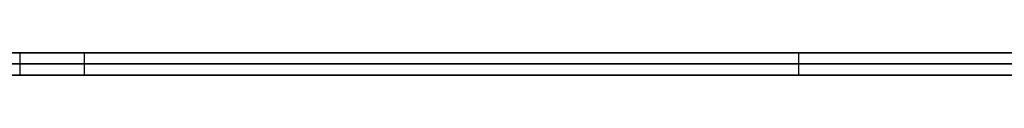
# Model space of a CAD drawing. Extents: x -3.09 to 3.09, y -0.36 to 1.94.
# Tile 98 of 168: x -0.828952 to -0.811507, y 1.8416 to 1.842. Entities that reach past the tile are written whole.
import ezdxf

# ---------------------------------------------------------------- set-up
doc = ezdxf.new("R2010")
doc.units = 0
doc.layers.get('0').update_dxf_attribs({"linetype": 'CONTINUOUS'})

# ---------------------------------------------------------------- blocks, each defined once
blk = doc.blocks.new('*U1')
at = {"extrusion": (0, 1, 0)}
for p, q in [((-3.01875, 1.842, 0.83), (3.01875, 1.842, 0.83)), ((3.01875, 1.842, -0.83), (-3.01875, 1.842, -0.83)), ((-2.92375, 1.842, -0.815), (2.92375, 1.842, -0.815)), ((2.92375, 1.842, 0.815), (-2.92375, 1.842, 0.815)), ((2.92375, 1.842, -0.7525), (-2.92375, 1.842, -0.7525)), ((-2.92375, 1.842, 0.7525), (2.92375, 1.842, 0.7525)), ((-2.45875, 1.842, -0.25), (-0.01875, 1.842, -0.25)), ((-0.01875, 1.842, 0.25), (-2.45875, 1.842, 0.25)), ((-2.45875, 1.8418, 0.25), (-0.01875, 1.8418, 0.25)), ((-0.01875, 1.8418, -0.25), (-2.45875, 1.8418, -0.25)), ((2.92375, 1.8416, -0.815), (-2.92375, 1.8416, -0.815)), ((-2.92375, 1.8416, 0.815), (2.92375, 1.8416, 0.815)), ((2.92375, 1.8416, -0.7525), (-2.92375, 1.8416, -0.7525)), ((-2.92375, 1.8416, 0.7525), (2.92375, 1.8416, 0.7525))]:
    blk.add_line(p, q, dxfattribs=at)
at = {"extrusion": (0, 0, -1)}
for p, q in [((-3.01875, 1.842, 0.83), (3.01875, 1.842, 0.83)), ((2.92375, 1.842, -0.7525), (-2.92375, 1.842, -0.7525)), ((2.92375, 1.842, 0.815), (-2.92375, 1.842, 0.815)), ((-0.01875, 1.842, 0.25), (-2.45875, 1.842, 0.25)), ((-2.45875, 1.8418, 0.25), (-0.01875, 1.8418, 0.25)), ((2.92375, 1.8416, -0.7525), (-2.92375, 1.8416, -0.7525)), ((-2.92375, 1.8416, 0.815), (2.92375, 1.8416, 0.815))]:
    blk.add_line(p, q, dxfattribs=at)
for p, q in [((3.01875, 1.842, -0.83), (-3.01875, 1.842, -0.83)), ((-2.92375, 1.842, 0.7525), (2.92375, 1.842, 0.7525)), ((-2.92375, 1.842, -0.815), (2.92375, 1.842, -0.815)), ((-2.45875, 1.842, -0.25), (-0.01875, 1.842, -0.25)), ((-0.828952, 1.842, 0.461102), (-0.828952, 1.8416, 0.461102)), ((-0.828952, 1.842, 0.461102), (-0.828952, 1.8416, 0.461102)), ((-0.827809, 1.842, 0.422489), (-0.827809, 1.8416, 0.422489)), ((-0.827809, 1.842, 0.499551), (-0.827809, 1.8416, 0.499551)), ((-0.827809, 1.842, 0.499551), (-0.827809, 1.8416, 0.499551)), ((-0.827809, 1.842, 0.422489), (-0.827809, 1.8416, 0.422489)), ((-0.815156, 1.842, 0.461102), (-0.815156, 1.8416, 0.461102)), ((-0.815156, 1.842, 0.461102), (-0.815156, 1.8416, 0.461102)), ((-0.01875, 1.8418, -0.25), (-2.45875, 1.8418, -0.25)), ((-2.92375, 1.8416, 0.7525), (2.92375, 1.8416, 0.7525)), ((2.92375, 1.8416, -0.815), (-2.92375, 1.8416, -0.815))]:
    blk.add_line(p, q)
for points in [[(-0.828955, 1.842, 0.421285), (-0.828825, 1.842, 0.421416), (-0.828696, 1.842, 0.421548), (-0.828568, 1.842, 0.421681), (-0.82844, 1.842, 0.421814), (-0.828312, 1.842, 0.421948), (-0.828186, 1.842, 0.422082), (-0.828059, 1.842, 0.422217), (-0.827934, 1.842, 0.422353), (-0.827809, 1.842, 0.422489)], [(-0.827809, 1.842, 0.499551), (-0.827937, 1.842, 0.499692), (-0.828066, 1.842, 0.499833), (-0.828196, 1.842, 0.499973), (-0.828326, 1.842, 0.500112), (-0.828456, 1.842, 0.500251), (-0.828587, 1.842, 0.500389), (-0.828719, 1.842, 0.500526), (-0.828851, 1.842, 0.500662), (-0.828983, 1.842, 0.500798)], [(-0.828955, 1.842, 0.421285), (-0.828825, 1.842, 0.421416), (-0.828696, 1.842, 0.421548), (-0.828568, 1.842, 0.421681), (-0.82844, 1.842, 0.421814), (-0.828312, 1.842, 0.421948), (-0.828186, 1.842, 0.422082), (-0.828059, 1.842, 0.422217), (-0.827934, 1.842, 0.422353), (-0.827809, 1.842, 0.422489)], [(-0.827809, 1.842, 0.499551), (-0.827937, 1.842, 0.499692), (-0.828066, 1.842, 0.499833), (-0.828196, 1.842, 0.499973), (-0.828326, 1.842, 0.500112), (-0.828456, 1.842, 0.500251), (-0.828587, 1.842, 0.500389), (-0.828719, 1.842, 0.500526), (-0.828851, 1.842, 0.500662), (-0.828983, 1.842, 0.500798)], [(-0.815156, 1.842, 0.461102), (-0.815156, 1.842, 0.461359), (-0.815157, 1.842, 0.461617), (-0.815159, 1.842, 0.461874), (-0.815161, 1.842, 0.46213), (-0.815165, 1.842, 0.462385), (-0.815169, 1.842, 0.46264), (-0.815173, 1.842, 0.462895), (-0.815179, 1.842, 0.463149), (-0.815185, 1.842, 0.463402), (-0.815192, 1.842, 0.463655), (-0.815199, 1.842, 0.463908), (-0.815208, 1.842, 0.464159), (-0.815217, 1.842, 0.464411), (-0.815227, 1.842, 0.464661), (-0.815237, 1.842, 0.464911), (-0.815248, 1.842, 0.465161), (-0.81526, 1.842, 0.46541), (-0.815273, 1.842, 0.465658), (-0.815286, 1.842, 0.465906), (-0.815301, 1.842, 0.466154), (-0.815315, 1.842, 0.4664), (-0.815331, 1.842, 0.466647), (-0.815347, 1.842, 0.466892), (-0.815364, 1.842, 0.467137), (-0.815382, 1.842, 0.467382), (-0.815401, 1.842, 0.467626), (-0.81542, 1.842, 0.467869), (-0.81544, 1.842, 0.468112), (-0.81546, 1.842, 0.468354), (-0.815482, 1.842, 0.468596), (-0.815504, 1.842, 0.468837), (-0.815527, 1.842, 0.469078), (-0.81555, 1.842, 0.469318), (-0.815575, 1.842, 0.469558), (-0.8156, 1.842, 0.469797), (-0.815625, 1.842, 0.470035), (-0.815652, 1.842, 0.470273), (-0.815679, 1.842, 0.470511), (-0.815707, 1.842, 0.470747), (-0.815736, 1.842, 0.470984), (-0.815765, 1.842, 0.471219), (-0.815795, 1.842, 0.471454), (-0.815826, 1.842, 0.471689), (-0.815857, 1.842, 0.471923), (-0.81589, 1.842, 0.472156), (-0.815923, 1.842, 0.472389), (-0.815956, 1.842, 0.472622), (-0.815991, 1.842, 0.472853), (-0.816026, 1.842, 0.473085), (-0.816062, 1.842, 0.473315), (-0.816098, 1.842, 0.473545), (-0.816136, 1.842, 0.473775), (-0.816174, 1.842, 0.474004), (-0.816213, 1.842, 0.474232), (-0.816252, 1.842, 0.47446), (-0.816292, 1.842, 0.474688), (-0.816333, 1.842, 0.474914), (-0.816375, 1.842, 0.475141), (-0.816418, 1.842, 0.475366), (-0.816461, 1.842, 0.475592), (-0.816505, 1.842, 0.475816), (-0.816549, 1.842, 0.47604), (-0.816594, 1.842, 0.476264), (-0.81664, 1.842, 0.476486), (-0.816687, 1.842, 0.476709), (-0.816735, 1.842, 0.476931), (-0.816783, 1.842, 0.477152), (-0.816832, 1.842, 0.477373), (-0.816882, 1.842, 0.477593), (-0.816932, 1.842, 0.477812), (-0.816983, 1.842, 0.478031), (-0.817035, 1.842, 0.47825), (-0.817087, 1.842, 0.478468), (-0.817141, 1.842, 0.478685), (-0.817195, 1.842, 0.478902), (-0.817249, 1.842, 0.479118), (-0.817305, 1.842, 0.479334), (-0.817361, 1.842, 0.479549), (-0.817418, 1.842, 0.479764), (-0.817476, 1.842, 0.479978), (-0.817534, 1.842, 0.480191), (-0.817593, 1.842, 0.480404), (-0.817653, 1.842, 0.480616), (-0.817713, 1.842, 0.480828), (-0.817775, 1.842, 0.481039), (-0.817837, 1.842, 0.48125), (-0.817899, 1.842, 0.48146), (-0.817963, 1.842, 0.48167), (-0.818027, 1.842, 0.481879), (-0.818092, 1.842, 0.482087), (-0.818158, 1.842, 0.482295), (-0.818224, 1.842, 0.482503), (-0.818291, 1.842, 0.482709), (-0.818359, 1.842, 0.482916), (-0.818427, 1.842, 0.483121), (-0.818496, 1.842, 0.483327), (-0.818566, 1.842, 0.483531), (-0.818637, 1.842, 0.483735), (-0.818708, 1.842, 0.483938), (-0.818779, 1.842, 0.48414), (-0.818852, 1.842, 0.484342), (-0.818924, 1.842, 0.484542), (-0.818998, 1.842, 0.484743), (-0.819072, 1.842, 0.484942), (-0.819147, 1.842, 0.485141), (-0.819222, 1.842, 0.485339), (-0.819298, 1.842, 0.485536), (-0.819374, 1.842, 0.485732), (-0.819451, 1.842, 0.485928), (-0.819529, 1.842, 0.486123), (-0.819607, 1.842, 0.486318), (-0.819686, 1.842, 0.486512), (-0.819765, 1.842, 0.486705), (-0.819845, 1.842, 0.486897), (-0.819926, 1.842, 0.487088), (-0.820007, 1.842, 0.487279), (-0.820089, 1.842, 0.487469), (-0.820171, 1.842, 0.487659), (-0.820254, 1.842, 0.487847), (-0.820338, 1.842, 0.488035), (-0.820422, 1.842, 0.488223), (-0.820507, 1.842, 0.488409), (-0.820593, 1.842, 0.488595), (-0.820679, 1.842, 0.48878), (-0.820765, 1.842, 0.488964), (-0.820852, 1.842, 0.489148), (-0.82094, 1.842, 0.489331), (-0.821029, 1.842, 0.489513), (-0.821118, 1.842, 0.489695), (-0.821207, 1.842, 0.489876), (-0.821298, 1.842, 0.490056), (-0.821388, 1.842, 0.490235), (-0.82148, 1.842, 0.490414), (-0.821572, 1.842, 0.490592), (-0.821664, 1.842, 0.490769), (-0.821758, 1.842, 0.490945), (-0.821852, 1.842, 0.491121), (-0.821946, 1.842, 0.491296), (-0.822041, 1.842, 0.491471), (-0.822137, 1.842, 0.491644), (-0.822233, 1.842, 0.491817), (-0.82233, 1.842, 0.491989), (-0.822427, 1.842, 0.492161), (-0.822525, 1.842, 0.492332), (-0.822624, 1.842, 0.492502), (-0.822723, 1.842, 0.492671), (-0.822823, 1.842, 0.49284), (-0.822923, 1.842, 0.493008), (-0.823024, 1.842, 0.493175), (-0.823126, 1.842, 0.493341), (-0.823228, 1.842, 0.493507), (-0.823331, 1.842, 0.493672), (-0.823434, 1.842, 0.493836), (-0.823538, 1.842, 0.494), (-0.823643, 1.842, 0.494163), (-0.823748, 1.842, 0.494325), (-0.823854, 1.842, 0.494487), (-0.82396, 1.842, 0.494647), (-0.824067, 1.842, 0.494807), (-0.824175, 1.842, 0.494967), (-0.824283, 1.842, 0.495125), (-0.824392, 1.842, 0.495283), (-0.824502, 1.842, 0.49544), (-0.824612, 1.842, 0.495597), (-0.824722, 1.842, 0.495753), (-0.824833, 1.842, 0.495908), (-0.824945, 1.842, 0.496062), (-0.825058, 1.842, 0.496216), (-0.825171, 1.842, 0.496368), (-0.825284, 1.842, 0.496521), (-0.825398, 1.842, 0.496672), (-0.825513, 1.842, 0.496823), (-0.825629, 1.842, 0.496973), (-0.825745, 1.842, 0.497122), (-0.825861, 1.842, 0.497271), (-0.825979, 1.842, 0.497419), (-0.826096, 1.842, 0.497566), (-0.826215, 1.842, 0.497712), (-0.826334, 1.842, 0.497858), (-0.826453, 1.842, 0.498003), (-0.826574, 1.842, 0.498147), (-0.826694, 1.842, 0.498291), (-0.826816, 1.842, 0.498434), (-0.826938, 1.842, 0.498576), (-0.82706, 1.842, 0.498717), (-0.827184, 1.842, 0.498858), (-0.827307, 1.842, 0.498998), (-0.827432, 1.842, 0.499137), (-0.827557, 1.842, 0.499276), (-0.827682, 1.842, 0.499413), (-0.827809, 1.842, 0.499551)], [(-0.827809, 1.842, 0.422489), (-0.827681, 1.842, 0.422632), (-0.827554, 1.842, 0.422774), (-0.827427, 1.842, 0.422918), (-0.827301, 1.842, 0.423062), (-0.827175, 1.842, 0.423207), (-0.827051, 1.842, 0.423352), (-0.826927, 1.842, 0.423498), (-0.826803, 1.842, 0.423645), (-0.82668, 1.842, 0.423792), (-0.826558, 1.842, 0.423941), (-0.826436, 1.842, 0.424089), (-0.826315, 1.842, 0.424238), (-0.826195, 1.842, 0.424388), (-0.826075, 1.842, 0.424539), (-0.825956, 1.842, 0.42469), (-0.825837, 1.842, 0.424842), (-0.82572, 1.842, 0.424995), (-0.825602, 1.842, 0.425148), (-0.825486, 1.842, 0.425302), (-0.82537, 1.842, 0.425456), (-0.825254, 1.842, 0.425611), (-0.825139, 1.842, 0.425767), (-0.825025, 1.842, 0.425923), (-0.824912, 1.842, 0.42608), (-0.824799, 1.842, 0.426238), (-0.824687, 1.842, 0.426396), (-0.824575, 1.842, 0.426555), (-0.824464, 1.842, 0.426715), (-0.824354, 1.842, 0.426875), (-0.824244, 1.842, 0.427036), (-0.824135, 1.842, 0.427198), (-0.824026, 1.842, 0.42736), (-0.823919, 1.842, 0.427523), (-0.823811, 1.842, 0.427686), (-0.823705, 1.842, 0.42785), (-0.823599, 1.842, 0.428015), (-0.823493, 1.842, 0.428181), (-0.823389, 1.842, 0.428347), (-0.823285, 1.842, 0.428513), (-0.823181, 1.842, 0.428681), (-0.823078, 1.842, 0.428849), (-0.822976, 1.842, 0.429017), (-0.822875, 1.842, 0.429187), (-0.822774, 1.842, 0.429357), (-0.822673, 1.842, 0.429527), (-0.822574, 1.842, 0.429698), (-0.822474, 1.842, 0.42987), (-0.822376, 1.842, 0.430043), (-0.822278, 1.842, 0.430216), (-0.822181, 1.842, 0.43039), (-0.822084, 1.842, 0.430564), (-0.821988, 1.842, 0.430739), (-0.821893, 1.842, 0.430915), (-0.821798, 1.842, 0.431091), (-0.821704, 1.842, 0.431268), (-0.821611, 1.842, 0.431446), (-0.821518, 1.842, 0.431624), (-0.821426, 1.842, 0.431803), (-0.821334, 1.842, 0.431983), (-0.821243, 1.842, 0.432163), (-0.821153, 1.842, 0.432344), (-0.821063, 1.842, 0.432525), (-0.820974, 1.842, 0.432708), (-0.820886, 1.842, 0.43289), (-0.820798, 1.842, 0.433074), (-0.820711, 1.842, 0.433258), (-0.820624, 1.842, 0.433443), (-0.820538, 1.842, 0.433628), (-0.820453, 1.842, 0.433814), (-0.820368, 1.842, 0.434001), (-0.820284, 1.842, 0.434188), (-0.820201, 1.842, 0.434376), (-0.820118, 1.842, 0.434565), (-0.820036, 1.842, 0.434754), (-0.819954, 1.842, 0.434944), (-0.819874, 1.842, 0.435135), (-0.819793, 1.842, 0.435326), (-0.819714, 1.842, 0.435518), (-0.819635, 1.842, 0.43571), (-0.819556, 1.842, 0.435903), (-0.819478, 1.842, 0.436097), (-0.819401, 1.842, 0.436291), (-0.819325, 1.842, 0.436486), (-0.819249, 1.842, 0.436682), (-0.819173, 1.842, 0.436879), (-0.819099, 1.842, 0.437076), (-0.819025, 1.842, 0.437273), (-0.818951, 1.842, 0.437471), (-0.818879, 1.842, 0.43767), (-0.818807, 1.842, 0.43787), (-0.818735, 1.842, 0.43807), (-0.818664, 1.842, 0.438271), (-0.818594, 1.842, 0.438473), (-0.818524, 1.842, 0.438675), (-0.818455, 1.842, 0.438877), (-0.818387, 1.842, 0.439081), (-0.818319, 1.842, 0.439285), (-0.818252, 1.842, 0.43949), (-0.818186, 1.842, 0.439695), (-0.81812, 1.842, 0.439901), (-0.818056, 1.842, 0.440107), (-0.817992, 1.842, 0.440314), (-0.817928, 1.842, 0.440522), (-0.817866, 1.842, 0.44073), (-0.817804, 1.842, 0.440938), (-0.817742, 1.842, 0.441148), (-0.817682, 1.842, 0.441358), (-0.817622, 1.842, 0.441568), (-0.817563, 1.842, 0.441779), (-0.817505, 1.842, 0.441991), (-0.817447, 1.842, 0.442203), (-0.81739, 1.842, 0.442416), (-0.817334, 1.842, 0.44263), (-0.817278, 1.842, 0.442844), (-0.817224, 1.842, 0.443059), (-0.81717, 1.842, 0.443274), (-0.817116, 1.842, 0.44349), (-0.817064, 1.842, 0.443706), (-0.817012, 1.842, 0.443923), (-0.81696, 1.842, 0.444141), (-0.81691, 1.842, 0.444359), (-0.81686, 1.842, 0.444578), (-0.816811, 1.842, 0.444797), (-0.816763, 1.842, 0.445017), (-0.816715, 1.842, 0.445238), (-0.816668, 1.842, 0.445459), (-0.816622, 1.842, 0.445681), (-0.816577, 1.842, 0.445903), (-0.816532, 1.842, 0.446126), (-0.816488, 1.842, 0.446349), (-0.816445, 1.842, 0.446574), (-0.816402, 1.842, 0.446798), (-0.81636, 1.842, 0.447024), (-0.816319, 1.842, 0.447249), (-0.816278, 1.842, 0.447476), (-0.816239, 1.842, 0.447703), (-0.8162, 1.842, 0.447931), (-0.816161, 1.842, 0.448159), (-0.816124, 1.842, 0.448388), (-0.816087, 1.842, 0.448617), (-0.816051, 1.842, 0.448847), (-0.816015, 1.842, 0.449078), (-0.815981, 1.842, 0.449309), (-0.815947, 1.842, 0.449541), (-0.815913, 1.842, 0.449773), (-0.815881, 1.842, 0.450006), (-0.815849, 1.842, 0.45024), (-0.815818, 1.842, 0.450474), (-0.815787, 1.842, 0.450709), (-0.815757, 1.842, 0.450944), (-0.815728, 1.842, 0.45118), (-0.8157, 1.842, 0.451416), (-0.815673, 1.842, 0.451654), (-0.815646, 1.842, 0.451891), (-0.81562, 1.842, 0.45213), (-0.815594, 1.842, 0.452368), (-0.81557, 1.842, 0.452608), (-0.815546, 1.842, 0.452848), (-0.815522, 1.842, 0.453089), (-0.8155, 1.842, 0.45333), (-0.815478, 1.842, 0.453572), (-0.815457, 1.842, 0.453814), (-0.815436, 1.842, 0.454057), (-0.815417, 1.842, 0.454301), (-0.815398, 1.842, 0.454545), (-0.815379, 1.842, 0.45479), (-0.815362, 1.842, 0.455035), (-0.815345, 1.842, 0.455281), (-0.815329, 1.842, 0.455528), (-0.815314, 1.842, 0.455775), (-0.815299, 1.842, 0.456023), (-0.815285, 1.842, 0.456271), (-0.815272, 1.842, 0.45652), (-0.815259, 1.842, 0.456769), (-0.815247, 1.842, 0.457019), (-0.815236, 1.842, 0.45727), (-0.815226, 1.842, 0.457521), (-0.815216, 1.842, 0.457773), (-0.815207, 1.842, 0.458026), (-0.815199, 1.842, 0.458279), (-0.815191, 1.842, 0.458533), (-0.815185, 1.842, 0.458787), (-0.815179, 1.842, 0.459042), (-0.815173, 1.842, 0.459297), (-0.815169, 1.842, 0.459553), (-0.815165, 1.842, 0.45981), (-0.815161, 1.842, 0.460067), (-0.815159, 1.842, 0.460325), (-0.815157, 1.842, 0.460583), (-0.815156, 1.842, 0.460842), (-0.815156, 1.842, 0.461102)], [(-0.827809, 1.842, 0.422489), (-0.827681, 1.842, 0.422632), (-0.827554, 1.842, 0.422774), (-0.827427, 1.842, 0.422918), (-0.827301, 1.842, 0.423062), (-0.827175, 1.842, 0.423207), (-0.827051, 1.842, 0.423352), (-0.826927, 1.842, 0.423498), (-0.826803, 1.842, 0.423645), (-0.82668, 1.842, 0.423792), (-0.826558, 1.842, 0.423941), (-0.826436, 1.842, 0.424089), (-0.826315, 1.842, 0.424238), (-0.826195, 1.842, 0.424388), (-0.826075, 1.842, 0.424539), (-0.825956, 1.842, 0.42469), (-0.825837, 1.842, 0.424842), (-0.82572, 1.842, 0.424995), (-0.825602, 1.842, 0.425148), (-0.825486, 1.842, 0.425302), (-0.82537, 1.842, 0.425456), (-0.825254, 1.842, 0.425611), (-0.825139, 1.842, 0.425767), (-0.825025, 1.842, 0.425923), (-0.824912, 1.842, 0.42608), (-0.824799, 1.842, 0.426238), (-0.824687, 1.842, 0.426396), (-0.824575, 1.842, 0.426555), (-0.824464, 1.842, 0.426715), (-0.824354, 1.842, 0.426875), (-0.824244, 1.842, 0.427036), (-0.824135, 1.842, 0.427198), (-0.824026, 1.842, 0.42736), (-0.823919, 1.842, 0.427523), (-0.823811, 1.842, 0.427686), (-0.823705, 1.842, 0.42785), (-0.823599, 1.842, 0.428015), (-0.823493, 1.842, 0.428181), (-0.823389, 1.842, 0.428347), (-0.823285, 1.842, 0.428513), (-0.823181, 1.842, 0.428681), (-0.823078, 1.842, 0.428849), (-0.822976, 1.842, 0.429017), (-0.822875, 1.842, 0.429187), (-0.822774, 1.842, 0.429357), (-0.822673, 1.842, 0.429527), (-0.822574, 1.842, 0.429698), (-0.822474, 1.842, 0.42987), (-0.822376, 1.842, 0.430043), (-0.822278, 1.842, 0.430216), (-0.822181, 1.842, 0.43039), (-0.822084, 1.842, 0.430564), (-0.821988, 1.842, 0.430739), (-0.821893, 1.842, 0.430915), (-0.821798, 1.842, 0.431091), (-0.821704, 1.842, 0.431268), (-0.821611, 1.842, 0.431446), (-0.821518, 1.842, 0.431624), (-0.821426, 1.842, 0.431803), (-0.821334, 1.842, 0.431983), (-0.821243, 1.842, 0.432163), (-0.821153, 1.842, 0.432344), (-0.821063, 1.842, 0.432525), (-0.820974, 1.842, 0.432708), (-0.820886, 1.842, 0.43289), (-0.820798, 1.842, 0.433074), (-0.820711, 1.842, 0.433258), (-0.820624, 1.842, 0.433443), (-0.820538, 1.842, 0.433628), (-0.820453, 1.842, 0.433814), (-0.820368, 1.842, 0.434001), (-0.820284, 1.842, 0.434188), (-0.820201, 1.842, 0.434376), (-0.820118, 1.842, 0.434565), (-0.820036, 1.842, 0.434754), (-0.819954, 1.842, 0.434944), (-0.819874, 1.842, 0.435135), (-0.819793, 1.842, 0.435326), (-0.819714, 1.842, 0.435518), (-0.819635, 1.842, 0.43571), (-0.819556, 1.842, 0.435903), (-0.819478, 1.842, 0.436097), (-0.819401, 1.842, 0.436291), (-0.819325, 1.842, 0.436486), (-0.819249, 1.842, 0.436682), (-0.819173, 1.842, 0.436879), (-0.819099, 1.842, 0.437076), (-0.819025, 1.842, 0.437273), (-0.818951, 1.842, 0.437471), (-0.818879, 1.842, 0.43767), (-0.818807, 1.842, 0.43787), (-0.818735, 1.842, 0.43807), (-0.818664, 1.842, 0.438271), (-0.818594, 1.842, 0.438473), (-0.818524, 1.842, 0.438675), (-0.818455, 1.842, 0.438877), (-0.818387, 1.842, 0.439081), (-0.818319, 1.842, 0.439285), (-0.818252, 1.842, 0.43949), (-0.818186, 1.842, 0.439695), (-0.81812, 1.842, 0.439901), (-0.818056, 1.842, 0.440107), (-0.817992, 1.842, 0.440314), (-0.817928, 1.842, 0.440522), (-0.817866, 1.842, 0.44073), (-0.817804, 1.842, 0.440938), (-0.817742, 1.842, 0.441148), (-0.817682, 1.842, 0.441358), (-0.817622, 1.842, 0.441568), (-0.817563, 1.842, 0.441779), (-0.817505, 1.842, 0.441991), (-0.817447, 1.842, 0.442203), (-0.81739, 1.842, 0.442416), (-0.817334, 1.842, 0.44263), (-0.817278, 1.842, 0.442844), (-0.817224, 1.842, 0.443059), (-0.81717, 1.842, 0.443274), (-0.817116, 1.842, 0.44349), (-0.817064, 1.842, 0.443706), (-0.817012, 1.842, 0.443923), (-0.81696, 1.842, 0.444141), (-0.81691, 1.842, 0.444359), (-0.81686, 1.842, 0.444578), (-0.816811, 1.842, 0.444797), (-0.816763, 1.842, 0.445017), (-0.816715, 1.842, 0.445238), (-0.816668, 1.842, 0.445459), (-0.816622, 1.842, 0.445681), (-0.816577, 1.842, 0.445903), (-0.816532, 1.842, 0.446126), (-0.816488, 1.842, 0.446349), (-0.816445, 1.842, 0.446574), (-0.816402, 1.842, 0.446798), (-0.81636, 1.842, 0.447024), (-0.816319, 1.842, 0.447249), (-0.816278, 1.842, 0.447476), (-0.816239, 1.842, 0.447703), (-0.8162, 1.842, 0.447931), (-0.816161, 1.842, 0.448159), (-0.816124, 1.842, 0.448388), (-0.816087, 1.842, 0.448617), (-0.816051, 1.842, 0.448847), (-0.816015, 1.842, 0.449078), (-0.815981, 1.842, 0.449309), (-0.815947, 1.842, 0.449541), (-0.815913, 1.842, 0.449773), (-0.815881, 1.842, 0.450006), (-0.815849, 1.842, 0.45024), (-0.815818, 1.842, 0.450474), (-0.815787, 1.842, 0.450709), (-0.815757, 1.842, 0.450944), (-0.815728, 1.842, 0.45118), (-0.8157, 1.842, 0.451416), (-0.815673, 1.842, 0.451654), (-0.815646, 1.842, 0.451891), (-0.81562, 1.842, 0.45213), (-0.815594, 1.842, 0.452368), (-0.81557, 1.842, 0.452608), (-0.815546, 1.842, 0.452848), (-0.815522, 1.842, 0.453089), (-0.8155, 1.842, 0.45333), (-0.815478, 1.842, 0.453572), (-0.815457, 1.842, 0.453814), (-0.815436, 1.842, 0.454057), (-0.815417, 1.842, 0.454301), (-0.815398, 1.842, 0.454545), (-0.815379, 1.842, 0.45479), (-0.815362, 1.842, 0.455035), (-0.815345, 1.842, 0.455281), (-0.815329, 1.842, 0.455528), (-0.815314, 1.842, 0.455775), (-0.815299, 1.842, 0.456023), (-0.815285, 1.842, 0.456271), (-0.815272, 1.842, 0.45652), (-0.815259, 1.842, 0.456769), (-0.815247, 1.842, 0.457019), (-0.815236, 1.842, 0.45727), (-0.815226, 1.842, 0.457521), (-0.815216, 1.842, 0.457773), (-0.815207, 1.842, 0.458026), (-0.815199, 1.842, 0.458279), (-0.815191, 1.842, 0.458533), (-0.815185, 1.842, 0.458787), (-0.815179, 1.842, 0.459042), (-0.815173, 1.842, 0.459297), (-0.815169, 1.842, 0.459553), (-0.815165, 1.842, 0.45981), (-0.815161, 1.842, 0.460067), (-0.815159, 1.842, 0.460325), (-0.815157, 1.842, 0.460583), (-0.815156, 1.842, 0.460842), (-0.815156, 1.842, 0.461102)], [(-0.815156, 1.842, 0.461102), (-0.815156, 1.842, 0.461359), (-0.815157, 1.842, 0.461617), (-0.815159, 1.842, 0.461874), (-0.815161, 1.842, 0.46213), (-0.815165, 1.842, 0.462385), (-0.815169, 1.842, 0.46264), (-0.815173, 1.842, 0.462895), (-0.815179, 1.842, 0.463149), (-0.815185, 1.842, 0.463402), (-0.815192, 1.842, 0.463655), (-0.815199, 1.842, 0.463908), (-0.815208, 1.842, 0.464159), (-0.815217, 1.842, 0.464411), (-0.815227, 1.842, 0.464661), (-0.815237, 1.842, 0.464911), (-0.815248, 1.842, 0.465161), (-0.81526, 1.842, 0.46541), (-0.815273, 1.842, 0.465658), (-0.815286, 1.842, 0.465906), (-0.815301, 1.842, 0.466154), (-0.815315, 1.842, 0.4664), (-0.815331, 1.842, 0.466647), (-0.815347, 1.842, 0.466892), (-0.815364, 1.842, 0.467137), (-0.815382, 1.842, 0.467382), (-0.815401, 1.842, 0.467626), (-0.81542, 1.842, 0.467869), (-0.81544, 1.842, 0.468112), (-0.81546, 1.842, 0.468354), (-0.815482, 1.842, 0.468596), (-0.815504, 1.842, 0.468837), (-0.815527, 1.842, 0.469078), (-0.81555, 1.842, 0.469318), (-0.815575, 1.842, 0.469558), (-0.8156, 1.842, 0.469797), (-0.815625, 1.842, 0.470035), (-0.815652, 1.842, 0.470273), (-0.815679, 1.842, 0.470511), (-0.815707, 1.842, 0.470747), (-0.815736, 1.842, 0.470984), (-0.815765, 1.842, 0.471219), (-0.815795, 1.842, 0.471454), (-0.815826, 1.842, 0.471689), (-0.815857, 1.842, 0.471923), (-0.81589, 1.842, 0.472156), (-0.815923, 1.842, 0.472389), (-0.815956, 1.842, 0.472622), (-0.815991, 1.842, 0.472853), (-0.816026, 1.842, 0.473085), (-0.816062, 1.842, 0.473315), (-0.816098, 1.842, 0.473545), (-0.816136, 1.842, 0.473775), (-0.816174, 1.842, 0.474004), (-0.816213, 1.842, 0.474232), (-0.816252, 1.842, 0.47446), (-0.816292, 1.842, 0.474688), (-0.816333, 1.842, 0.474914), (-0.816375, 1.842, 0.475141), (-0.816418, 1.842, 0.475366), (-0.816461, 1.842, 0.475592), (-0.816505, 1.842, 0.475816), (-0.816549, 1.842, 0.47604), (-0.816594, 1.842, 0.476264), (-0.81664, 1.842, 0.476486), (-0.816687, 1.842, 0.476709), (-0.816735, 1.842, 0.476931), (-0.816783, 1.842, 0.477152), (-0.816832, 1.842, 0.477373), (-0.816882, 1.842, 0.477593), (-0.816932, 1.842, 0.477812), (-0.816983, 1.842, 0.478031), (-0.817035, 1.842, 0.47825), (-0.817087, 1.842, 0.478468), (-0.817141, 1.842, 0.478685), (-0.817195, 1.842, 0.478902), (-0.817249, 1.842, 0.479118), (-0.817305, 1.842, 0.479334), (-0.817361, 1.842, 0.479549), (-0.817418, 1.842, 0.479764), (-0.817476, 1.842, 0.479978), (-0.817534, 1.842, 0.480191), (-0.817593, 1.842, 0.480404), (-0.817653, 1.842, 0.480616), (-0.817713, 1.842, 0.480828), (-0.817775, 1.842, 0.481039), (-0.817837, 1.842, 0.48125), (-0.817899, 1.842, 0.48146), (-0.817963, 1.842, 0.48167), (-0.818027, 1.842, 0.481879), (-0.818092, 1.842, 0.482087), (-0.818158, 1.842, 0.482295), (-0.818224, 1.842, 0.482503), (-0.818291, 1.842, 0.482709), (-0.818359, 1.842, 0.482916), (-0.818427, 1.842, 0.483121), (-0.818496, 1.842, 0.483327), (-0.818566, 1.842, 0.483531), (-0.818637, 1.842, 0.483735), (-0.818708, 1.842, 0.483938), (-0.818779, 1.842, 0.48414), (-0.818852, 1.842, 0.484342), (-0.818924, 1.842, 0.484542), (-0.818998, 1.842, 0.484743), (-0.819072, 1.842, 0.484942), (-0.819147, 1.842, 0.485141), (-0.819222, 1.842, 0.485339), (-0.819298, 1.842, 0.485536), (-0.819374, 1.842, 0.485732), (-0.819451, 1.842, 0.485928), (-0.819529, 1.842, 0.486123), (-0.819607, 1.842, 0.486318), (-0.819686, 1.842, 0.486512), (-0.819765, 1.842, 0.486705), (-0.819845, 1.842, 0.486897), (-0.819926, 1.842, 0.487088), (-0.820007, 1.842, 0.487279), (-0.820089, 1.842, 0.487469), (-0.820171, 1.842, 0.487659), (-0.820254, 1.842, 0.487847), (-0.820338, 1.842, 0.488035), (-0.820422, 1.842, 0.488223), (-0.820507, 1.842, 0.488409), (-0.820593, 1.842, 0.488595), (-0.820679, 1.842, 0.48878), (-0.820765, 1.842, 0.488964), (-0.820852, 1.842, 0.489148), (-0.82094, 1.842, 0.489331), (-0.821029, 1.842, 0.489513), (-0.821118, 1.842, 0.489695), (-0.821207, 1.842, 0.489876), (-0.821298, 1.842, 0.490056), (-0.821388, 1.842, 0.490235), (-0.82148, 1.842, 0.490414), (-0.821572, 1.842, 0.490592), (-0.821664, 1.842, 0.490769), (-0.821758, 1.842, 0.490945), (-0.821852, 1.842, 0.491121), (-0.821946, 1.842, 0.491296), (-0.822041, 1.842, 0.491471), (-0.822137, 1.842, 0.491644), (-0.822233, 1.842, 0.491817), (-0.82233, 1.842, 0.491989), (-0.822427, 1.842, 0.492161), (-0.822525, 1.842, 0.492332), (-0.822624, 1.842, 0.492502), (-0.822723, 1.842, 0.492671), (-0.822823, 1.842, 0.49284), (-0.822923, 1.842, 0.493008), (-0.823024, 1.842, 0.493175), (-0.823126, 1.842, 0.493341), (-0.823228, 1.842, 0.493507), (-0.823331, 1.842, 0.493672), (-0.823434, 1.842, 0.493836), (-0.823538, 1.842, 0.494), (-0.823643, 1.842, 0.494163), (-0.823748, 1.842, 0.494325), (-0.823854, 1.842, 0.494487), (-0.82396, 1.842, 0.494647), (-0.824067, 1.842, 0.494807), (-0.824175, 1.842, 0.494967), (-0.824283, 1.842, 0.495125), (-0.824392, 1.842, 0.495283), (-0.824502, 1.842, 0.49544), (-0.824612, 1.842, 0.495597), (-0.824722, 1.842, 0.495753), (-0.824833, 1.842, 0.495908), (-0.824945, 1.842, 0.496062), (-0.825058, 1.842, 0.496216), (-0.825171, 1.842, 0.496368), (-0.825284, 1.842, 0.496521), (-0.825398, 1.842, 0.496672), (-0.825513, 1.842, 0.496823), (-0.825629, 1.842, 0.496973), (-0.825745, 1.842, 0.497122), (-0.825861, 1.842, 0.497271), (-0.825979, 1.842, 0.497419), (-0.826096, 1.842, 0.497566), (-0.826215, 1.842, 0.497712), (-0.826334, 1.842, 0.497858), (-0.826453, 1.842, 0.498003), (-0.826574, 1.842, 0.498147), (-0.826694, 1.842, 0.498291), (-0.826816, 1.842, 0.498434), (-0.826938, 1.842, 0.498576), (-0.82706, 1.842, 0.498717), (-0.827184, 1.842, 0.498858), (-0.827307, 1.842, 0.498998), (-0.827432, 1.842, 0.499137), (-0.827557, 1.842, 0.499276), (-0.827682, 1.842, 0.499413), (-0.827809, 1.842, 0.499551)], [(-0.827809, 1.8416, 0.422489), (-0.827997, 1.8416, 0.422284), (-0.828187, 1.8416, 0.422081), (-0.828378, 1.8416, 0.421879), (-0.82857, 1.8416, 0.421679), (-0.828763, 1.8416, 0.42148), (-0.828958, 1.8416, 0.421282)], [(-0.828986, 1.8416, 0.500801), (-0.828787, 1.8416, 0.500597), (-0.828589, 1.8416, 0.500391), (-0.828392, 1.8416, 0.500183), (-0.828197, 1.8416, 0.499974), (-0.828002, 1.8416, 0.499763), (-0.827809, 1.8416, 0.499551)], [(-0.827809, 1.8416, 0.422489), (-0.827997, 1.8416, 0.422284), (-0.828187, 1.8416, 0.422081), (-0.828378, 1.8416, 0.421879), (-0.82857, 1.8416, 0.421679), (-0.828763, 1.8416, 0.42148), (-0.828958, 1.8416, 0.421282)], [(-0.828986, 1.8416, 0.500801), (-0.828787, 1.8416, 0.500597), (-0.828589, 1.8416, 0.500391), (-0.828392, 1.8416, 0.500183), (-0.828197, 1.8416, 0.499974), (-0.828002, 1.8416, 0.499763), (-0.827809, 1.8416, 0.499551)], [(-0.827809, 1.8416, 0.499551), (-0.827619, 1.8416, 0.499344), (-0.827431, 1.8416, 0.499136), (-0.827244, 1.8416, 0.498926), (-0.827058, 1.8416, 0.498715), (-0.826874, 1.8416, 0.498502), (-0.826692, 1.8416, 0.498287), (-0.82651, 1.8416, 0.498071), (-0.82633, 1.8416, 0.497853), (-0.826151, 1.8416, 0.497634), (-0.825974, 1.8416, 0.497413), (-0.825798, 1.8416, 0.49719), (-0.825623, 1.8416, 0.496966), (-0.82545, 1.8416, 0.49674), (-0.825278, 1.8416, 0.496512), (-0.825107, 1.8416, 0.496283), (-0.824938, 1.8416, 0.496052), (-0.82477, 1.8416, 0.49582), (-0.824604, 1.8416, 0.495586), (-0.824439, 1.8416, 0.49535), (-0.824275, 1.8416, 0.495113), (-0.824112, 1.8416, 0.494874), (-0.823951, 1.8416, 0.494633), (-0.823791, 1.8416, 0.494391), (-0.823633, 1.8416, 0.494148), (-0.823476, 1.8416, 0.493902), (-0.82332, 1.8416, 0.493655), (-0.823166, 1.8416, 0.493407), (-0.823013, 1.8416, 0.493156), (-0.822861, 1.8416, 0.492905), (-0.822711, 1.8416, 0.492651), (-0.822562, 1.8416, 0.492396), (-0.822415, 1.8416, 0.492139), (-0.822269, 1.8416, 0.491881), (-0.822124, 1.8416, 0.491621), (-0.82198, 1.8416, 0.491359), (-0.821838, 1.8416, 0.491096), (-0.821697, 1.8416, 0.490831), (-0.821558, 1.8416, 0.490565), (-0.82142, 1.8416, 0.490297), (-0.821283, 1.8416, 0.490027), (-0.821148, 1.8416, 0.489756), (-0.821014, 1.8416, 0.489483), (-0.820881, 1.8416, 0.489209), (-0.82075, 1.8416, 0.488932), (-0.82062, 1.8416, 0.488655), (-0.820492, 1.8416, 0.488375), (-0.820365, 1.8416, 0.488094), (-0.820239, 1.8416, 0.487812), (-0.820114, 1.8416, 0.487527), (-0.819991, 1.8416, 0.487242), (-0.819869, 1.8416, 0.486954), (-0.819749, 1.8416, 0.486665), (-0.81963, 1.8416, 0.486374), (-0.819512, 1.8416, 0.486082), (-0.819396, 1.8416, 0.485788), (-0.819281, 1.8416, 0.485492), (-0.819167, 1.8416, 0.485195), (-0.819055, 1.8416, 0.484896), (-0.818944, 1.8416, 0.484596), (-0.818835, 1.8416, 0.484294), (-0.818726, 1.8416, 0.48399), (-0.818619, 1.8416, 0.483685), (-0.818514, 1.8416, 0.483378), (-0.81841, 1.8416, 0.48307), (-0.818307, 1.8416, 0.48276), (-0.818207, 1.8416, 0.482449), (-0.818107, 1.8416, 0.482136), (-0.81801, 1.8416, 0.481823), (-0.817914, 1.8416, 0.481508), (-0.81782, 1.8416, 0.481192), (-0.817727, 1.8416, 0.480875), (-0.817636, 1.8416, 0.480556), (-0.817547, 1.8416, 0.480236), (-0.817459, 1.8416, 0.479915), (-0.817373, 1.8416, 0.479593), (-0.817288, 1.8416, 0.479269), (-0.817205, 1.8416, 0.478944), (-0.817124, 1.8416, 0.478618), (-0.817045, 1.8416, 0.478291), (-0.816967, 1.8416, 0.477962), (-0.816891, 1.8416, 0.477633), (-0.816816, 1.8416, 0.477301), (-0.816743, 1.8416, 0.476969), (-0.816672, 1.8416, 0.476635), (-0.816602, 1.8416, 0.4763), (-0.816534, 1.8416, 0.475964), (-0.816467, 1.8416, 0.475627), (-0.816403, 1.8416, 0.475288), (-0.81634, 1.8416, 0.474948), (-0.816278, 1.8416, 0.474607), (-0.816218, 1.8416, 0.474265), (-0.81616, 1.8416, 0.473921), (-0.816103, 1.8416, 0.473576), (-0.816049, 1.8416, 0.47323), (-0.815995, 1.8416, 0.472883), (-0.815944, 1.8416, 0.472534), (-0.815894, 1.8416, 0.472184), (-0.815845, 1.8416, 0.471833), (-0.815798, 1.8416, 0.47148), (-0.815753, 1.8416, 0.471126), (-0.81571, 1.8416, 0.470771), (-0.815668, 1.8416, 0.470415), (-0.815628, 1.8416, 0.470058), (-0.815589, 1.8416, 0.469699), (-0.815552, 1.8416, 0.469339), (-0.815517, 1.8416, 0.468978), (-0.815484, 1.8416, 0.468615), (-0.815452, 1.8416, 0.468252), (-0.815421, 1.8416, 0.467887), (-0.815393, 1.8416, 0.46752), (-0.815366, 1.8416, 0.467153), (-0.81534, 1.8416, 0.466784), (-0.815316, 1.8416, 0.466414), (-0.815294, 1.8416, 0.466043), (-0.815274, 1.8416, 0.46567), (-0.815255, 1.8416, 0.465296), (-0.815238, 1.8416, 0.464921), (-0.815222, 1.8416, 0.464545), (-0.815208, 1.8416, 0.464167), (-0.815196, 1.8416, 0.463788), (-0.815185, 1.8416, 0.463408), (-0.815176, 1.8416, 0.463027), (-0.815169, 1.8416, 0.462644), (-0.815163, 1.8416, 0.462261), (-0.815159, 1.8416, 0.461876), (-0.815156, 1.8416, 0.461489), (-0.815156, 1.8416, 0.461102)], [(-0.815156, 1.8416, 0.461102), (-0.815156, 1.8416, 0.460711), (-0.815159, 1.8416, 0.460323), (-0.815163, 1.8416, 0.459935), (-0.815169, 1.8416, 0.459549), (-0.815176, 1.8416, 0.459164), (-0.815185, 1.8416, 0.458781), (-0.815195, 1.8416, 0.458399), (-0.815207, 1.8416, 0.458018), (-0.815221, 1.8416, 0.457638), (-0.815237, 1.8416, 0.45726), (-0.815254, 1.8416, 0.456884), (-0.815272, 1.8416, 0.456508), (-0.815292, 1.8416, 0.456134), (-0.815314, 1.8416, 0.455761), (-0.815338, 1.8416, 0.45539), (-0.815363, 1.8416, 0.45502), (-0.81539, 1.8416, 0.454651), (-0.815418, 1.8416, 0.454283), (-0.815448, 1.8416, 0.453917), (-0.81548, 1.8416, 0.453553), (-0.815513, 1.8416, 0.453189), (-0.815548, 1.8416, 0.452827), (-0.815584, 1.8416, 0.452466), (-0.815622, 1.8416, 0.452107), (-0.815662, 1.8416, 0.451749), (-0.815703, 1.8416, 0.451392), (-0.815746, 1.8416, 0.451037), (-0.815791, 1.8416, 0.450683), (-0.815837, 1.8416, 0.45033), (-0.815884, 1.8416, 0.449979), (-0.815934, 1.8416, 0.449629), (-0.815985, 1.8416, 0.44928), (-0.816037, 1.8416, 0.448932), (-0.816092, 1.8416, 0.448586), (-0.816148, 1.8416, 0.448242), (-0.816205, 1.8416, 0.447898), (-0.816264, 1.8416, 0.447556), (-0.816325, 1.8416, 0.447216), (-0.816387, 1.8416, 0.446876), (-0.816451, 1.8416, 0.446538), (-0.816517, 1.8416, 0.446201), (-0.816584, 1.8416, 0.445866), (-0.816653, 1.8416, 0.445532), (-0.816723, 1.8416, 0.445199), (-0.816795, 1.8416, 0.444868), (-0.816869, 1.8416, 0.444538), (-0.816944, 1.8416, 0.444209), (-0.817021, 1.8416, 0.443882), (-0.8171, 1.8416, 0.443556), (-0.81718, 1.8416, 0.443231), (-0.817262, 1.8416, 0.442908), (-0.817345, 1.8416, 0.442586), (-0.81743, 1.8416, 0.442265), (-0.817517, 1.8416, 0.441946), (-0.817605, 1.8416, 0.441628), (-0.817695, 1.8416, 0.441311), (-0.817787, 1.8416, 0.440996), (-0.81788, 1.8416, 0.440682), (-0.817975, 1.8416, 0.440369), (-0.818071, 1.8416, 0.440058), (-0.818169, 1.8416, 0.439748), (-0.818268, 1.8416, 0.43944), (-0.81837, 1.8416, 0.439132), (-0.818473, 1.8416, 0.438826), (-0.818577, 1.8416, 0.438522), (-0.818682, 1.8416, 0.438219), (-0.81879, 1.8416, 0.437917), (-0.818898, 1.8416, 0.437617), (-0.819008, 1.8416, 0.437318), (-0.819119, 1.8416, 0.437021), (-0.819232, 1.8416, 0.436725), (-0.819346, 1.8416, 0.436431), (-0.819462, 1.8416, 0.436138), (-0.819579, 1.8416, 0.435847), (-0.819697, 1.8416, 0.435557), (-0.819817, 1.8416, 0.435268), (-0.819938, 1.8416, 0.434981), (-0.820061, 1.8416, 0.434696), (-0.820185, 1.8416, 0.434412), (-0.820311, 1.8416, 0.434129), (-0.820438, 1.8416, 0.433848), (-0.820566, 1.8416, 0.433568), (-0.820696, 1.8416, 0.43329), (-0.820827, 1.8416, 0.433013), (-0.82096, 1.8416, 0.432738), (-0.821094, 1.8416, 0.432464), (-0.821229, 1.8416, 0.432192), (-0.821366, 1.8416, 0.431921), (-0.821504, 1.8416, 0.431651), (-0.821644, 1.8416, 0.431383), (-0.821785, 1.8416, 0.431116), (-0.821928, 1.8416, 0.430851), (-0.822071, 1.8416, 0.430588), (-0.822217, 1.8416, 0.430325), (-0.822364, 1.8416, 0.430065), (-0.822512, 1.8416, 0.429805), (-0.822661, 1.8416, 0.429547), (-0.822812, 1.8416, 0.429291), (-0.822965, 1.8416, 0.429036), (-0.823119, 1.8416, 0.428782), (-0.823274, 1.8416, 0.42853), (-0.823431, 1.8416, 0.42828), (-0.823589, 1.8416, 0.428031), (-0.823748, 1.8416, 0.427783), (-0.823909, 1.8416, 0.427537), (-0.824072, 1.8416, 0.427292), (-0.824235, 1.8416, 0.427049), (-0.824401, 1.8416, 0.426807), (-0.824567, 1.8416, 0.426567), (-0.824735, 1.8416, 0.426328), (-0.824905, 1.8416, 0.42609), (-0.825076, 1.8416, 0.425854), (-0.825248, 1.8416, 0.42562), (-0.825422, 1.8416, 0.425387), (-0.825597, 1.8416, 0.425155), (-0.825773, 1.8416, 0.424925), (-0.825951, 1.8416, 0.424696), (-0.826131, 1.8416, 0.424469), (-0.826311, 1.8416, 0.424243), (-0.826494, 1.8416, 0.424019), (-0.826677, 1.8416, 0.423796), (-0.826862, 1.8416, 0.423575), (-0.827049, 1.8416, 0.423355), (-0.827237, 1.8416, 0.423136), (-0.827426, 1.8416, 0.422919), (-0.827617, 1.8416, 0.422703), (-0.827809, 1.8416, 0.422489)], [(-0.815156, 1.8416, 0.461102), (-0.815156, 1.8416, 0.460711), (-0.815159, 1.8416, 0.460323), (-0.815163, 1.8416, 0.459935), (-0.815169, 1.8416, 0.459549), (-0.815176, 1.8416, 0.459164), (-0.815185, 1.8416, 0.458781), (-0.815195, 1.8416, 0.458399), (-0.815207, 1.8416, 0.458018), (-0.815221, 1.8416, 0.457638), (-0.815237, 1.8416, 0.45726), (-0.815254, 1.8416, 0.456884), (-0.815272, 1.8416, 0.456508), (-0.815292, 1.8416, 0.456134), (-0.815314, 1.8416, 0.455761), (-0.815338, 1.8416, 0.45539), (-0.815363, 1.8416, 0.45502), (-0.81539, 1.8416, 0.454651), (-0.815418, 1.8416, 0.454283), (-0.815448, 1.8416, 0.453917), (-0.81548, 1.8416, 0.453553), (-0.815513, 1.8416, 0.453189), (-0.815548, 1.8416, 0.452827), (-0.815584, 1.8416, 0.452466), (-0.815622, 1.8416, 0.452107), (-0.815662, 1.8416, 0.451749), (-0.815703, 1.8416, 0.451392), (-0.815746, 1.8416, 0.451037), (-0.815791, 1.8416, 0.450683), (-0.815837, 1.8416, 0.45033), (-0.815884, 1.8416, 0.449979), (-0.815934, 1.8416, 0.449629), (-0.815985, 1.8416, 0.44928), (-0.816037, 1.8416, 0.448932), (-0.816092, 1.8416, 0.448586), (-0.816148, 1.8416, 0.448242), (-0.816205, 1.8416, 0.447898), (-0.816264, 1.8416, 0.447556), (-0.816325, 1.8416, 0.447216), (-0.816387, 1.8416, 0.446876), (-0.816451, 1.8416, 0.446538), (-0.816517, 1.8416, 0.446201), (-0.816584, 1.8416, 0.445866), (-0.816653, 1.8416, 0.445532), (-0.816723, 1.8416, 0.445199), (-0.816795, 1.8416, 0.444868), (-0.816869, 1.8416, 0.444538), (-0.816944, 1.8416, 0.444209), (-0.817021, 1.8416, 0.443882), (-0.8171, 1.8416, 0.443556), (-0.81718, 1.8416, 0.443231), (-0.817262, 1.8416, 0.442908), (-0.817345, 1.8416, 0.442586), (-0.81743, 1.8416, 0.442265), (-0.817517, 1.8416, 0.441946), (-0.817605, 1.8416, 0.441628), (-0.817695, 1.8416, 0.441311), (-0.817787, 1.8416, 0.440996), (-0.81788, 1.8416, 0.440682), (-0.817975, 1.8416, 0.440369), (-0.818071, 1.8416, 0.440058), (-0.818169, 1.8416, 0.439748), (-0.818268, 1.8416, 0.43944), (-0.81837, 1.8416, 0.439132), (-0.818473, 1.8416, 0.438826), (-0.818577, 1.8416, 0.438522), (-0.818682, 1.8416, 0.438219), (-0.81879, 1.8416, 0.437917), (-0.818898, 1.8416, 0.437617), (-0.819008, 1.8416, 0.437318), (-0.819119, 1.8416, 0.437021), (-0.819232, 1.8416, 0.436725), (-0.819346, 1.8416, 0.436431), (-0.819462, 1.8416, 0.436138), (-0.819579, 1.8416, 0.435847), (-0.819697, 1.8416, 0.435557), (-0.819817, 1.8416, 0.435268), (-0.819938, 1.8416, 0.434981), (-0.820061, 1.8416, 0.434696), (-0.820185, 1.8416, 0.434412), (-0.820311, 1.8416, 0.434129), (-0.820438, 1.8416, 0.433848), (-0.820566, 1.8416, 0.433568), (-0.820696, 1.8416, 0.43329), (-0.820827, 1.8416, 0.433013), (-0.82096, 1.8416, 0.432738), (-0.821094, 1.8416, 0.432464), (-0.821229, 1.8416, 0.432192), (-0.821366, 1.8416, 0.431921), (-0.821504, 1.8416, 0.431651), (-0.821644, 1.8416, 0.431383), (-0.821785, 1.8416, 0.431116), (-0.821928, 1.8416, 0.430851), (-0.822071, 1.8416, 0.430588), (-0.822217, 1.8416, 0.430325), (-0.822364, 1.8416, 0.430065), (-0.822512, 1.8416, 0.429805), (-0.822661, 1.8416, 0.429547), (-0.822812, 1.8416, 0.429291), (-0.822965, 1.8416, 0.429036), (-0.823119, 1.8416, 0.428782), (-0.823274, 1.8416, 0.42853), (-0.823431, 1.8416, 0.42828), (-0.823589, 1.8416, 0.428031), (-0.823748, 1.8416, 0.427783), (-0.823909, 1.8416, 0.427537), (-0.824072, 1.8416, 0.427292), (-0.824235, 1.8416, 0.427049), (-0.824401, 1.8416, 0.426807), (-0.824567, 1.8416, 0.426567), (-0.824735, 1.8416, 0.426328), (-0.824905, 1.8416, 0.42609), (-0.825076, 1.8416, 0.425854), (-0.825248, 1.8416, 0.42562), (-0.825422, 1.8416, 0.425387), (-0.825597, 1.8416, 0.425155), (-0.825773, 1.8416, 0.424925), (-0.825951, 1.8416, 0.424696), (-0.826131, 1.8416, 0.424469), (-0.826311, 1.8416, 0.424243), (-0.826494, 1.8416, 0.424019), (-0.826677, 1.8416, 0.423796), (-0.826862, 1.8416, 0.423575), (-0.827049, 1.8416, 0.423355), (-0.827237, 1.8416, 0.423136), (-0.827426, 1.8416, 0.422919), (-0.827617, 1.8416, 0.422703), (-0.827809, 1.8416, 0.422489)], [(-0.827809, 1.8416, 0.499551), (-0.827619, 1.8416, 0.499344), (-0.827431, 1.8416, 0.499136), (-0.827244, 1.8416, 0.498926), (-0.827058, 1.8416, 0.498715), (-0.826874, 1.8416, 0.498502), (-0.826692, 1.8416, 0.498287), (-0.82651, 1.8416, 0.498071), (-0.82633, 1.8416, 0.497853), (-0.826151, 1.8416, 0.497634), (-0.825974, 1.8416, 0.497413), (-0.825798, 1.8416, 0.49719), (-0.825623, 1.8416, 0.496966), (-0.82545, 1.8416, 0.49674), (-0.825278, 1.8416, 0.496512), (-0.825107, 1.8416, 0.496283), (-0.824938, 1.8416, 0.496052), (-0.82477, 1.8416, 0.49582), (-0.824604, 1.8416, 0.495586), (-0.824439, 1.8416, 0.49535), (-0.824275, 1.8416, 0.495113), (-0.824112, 1.8416, 0.494874), (-0.823951, 1.8416, 0.494633), (-0.823791, 1.8416, 0.494391), (-0.823633, 1.8416, 0.494148), (-0.823476, 1.8416, 0.493902), (-0.82332, 1.8416, 0.493655), (-0.823166, 1.8416, 0.493407), (-0.823013, 1.8416, 0.493156), (-0.822861, 1.8416, 0.492905), (-0.822711, 1.8416, 0.492651), (-0.822562, 1.8416, 0.492396), (-0.822415, 1.8416, 0.492139), (-0.822269, 1.8416, 0.491881), (-0.822124, 1.8416, 0.491621), (-0.82198, 1.8416, 0.491359), (-0.821838, 1.8416, 0.491096), (-0.821697, 1.8416, 0.490831), (-0.821558, 1.8416, 0.490565), (-0.82142, 1.8416, 0.490297), (-0.821283, 1.8416, 0.490027), (-0.821148, 1.8416, 0.489756), (-0.821014, 1.8416, 0.489483), (-0.820881, 1.8416, 0.489209), (-0.82075, 1.8416, 0.488932), (-0.82062, 1.8416, 0.488655), (-0.820492, 1.8416, 0.488375), (-0.820365, 1.8416, 0.488094), (-0.820239, 1.8416, 0.487812), (-0.820114, 1.8416, 0.487527), (-0.819991, 1.8416, 0.487242), (-0.819869, 1.8416, 0.486954), (-0.819749, 1.8416, 0.486665), (-0.81963, 1.8416, 0.486374), (-0.819512, 1.8416, 0.486082), (-0.819396, 1.8416, 0.485788), (-0.819281, 1.8416, 0.485492), (-0.819167, 1.8416, 0.485195), (-0.819055, 1.8416, 0.484896), (-0.818944, 1.8416, 0.484596), (-0.818835, 1.8416, 0.484294), (-0.818726, 1.8416, 0.48399), (-0.818619, 1.8416, 0.483685), (-0.818514, 1.8416, 0.483378), (-0.81841, 1.8416, 0.48307), (-0.818307, 1.8416, 0.48276), (-0.818207, 1.8416, 0.482449), (-0.818107, 1.8416, 0.482136), (-0.81801, 1.8416, 0.481823), (-0.817914, 1.8416, 0.481508), (-0.81782, 1.8416, 0.481192), (-0.817727, 1.8416, 0.480875), (-0.817636, 1.8416, 0.480556), (-0.817547, 1.8416, 0.480236), (-0.817459, 1.8416, 0.479915), (-0.817373, 1.8416, 0.479593), (-0.817288, 1.8416, 0.479269), (-0.817205, 1.8416, 0.478944), (-0.817124, 1.8416, 0.478618), (-0.817045, 1.8416, 0.478291), (-0.816967, 1.8416, 0.477962), (-0.816891, 1.8416, 0.477633), (-0.816816, 1.8416, 0.477301), (-0.816743, 1.8416, 0.476969), (-0.816672, 1.8416, 0.476635), (-0.816602, 1.8416, 0.4763), (-0.816534, 1.8416, 0.475964), (-0.816467, 1.8416, 0.475627), (-0.816403, 1.8416, 0.475288), (-0.81634, 1.8416, 0.474948), (-0.816278, 1.8416, 0.474607), (-0.816218, 1.8416, 0.474265), (-0.81616, 1.8416, 0.473921), (-0.816103, 1.8416, 0.473576), (-0.816049, 1.8416, 0.47323), (-0.815995, 1.8416, 0.472883), (-0.815944, 1.8416, 0.472534), (-0.815894, 1.8416, 0.472184), (-0.815845, 1.8416, 0.471833), (-0.815798, 1.8416, 0.47148), (-0.815753, 1.8416, 0.471126), (-0.81571, 1.8416, 0.470771), (-0.815668, 1.8416, 0.470415), (-0.815628, 1.8416, 0.470058), (-0.815589, 1.8416, 0.469699), (-0.815552, 1.8416, 0.469339), (-0.815517, 1.8416, 0.468978), (-0.815484, 1.8416, 0.468615), (-0.815452, 1.8416, 0.468252), (-0.815421, 1.8416, 0.467887), (-0.815393, 1.8416, 0.46752), (-0.815366, 1.8416, 0.467153), (-0.81534, 1.8416, 0.466784), (-0.815316, 1.8416, 0.466414), (-0.815294, 1.8416, 0.466043), (-0.815274, 1.8416, 0.46567), (-0.815255, 1.8416, 0.465296), (-0.815238, 1.8416, 0.464921), (-0.815222, 1.8416, 0.464545), (-0.815208, 1.8416, 0.464167), (-0.815196, 1.8416, 0.463788), (-0.815185, 1.8416, 0.463408), (-0.815176, 1.8416, 0.463027), (-0.815169, 1.8416, 0.462644), (-0.815163, 1.8416, 0.462261), (-0.815159, 1.8416, 0.461876), (-0.815156, 1.8416, 0.461489), (-0.815156, 1.8416, 0.461102)]]:
    blk.add_polyline3d(points)

msp = doc.modelspace()

# ---------------------------------------------------------------- block references
msp.add_blockref('*U1', (0, 0))

doc.saveas('drawing.dxf')
